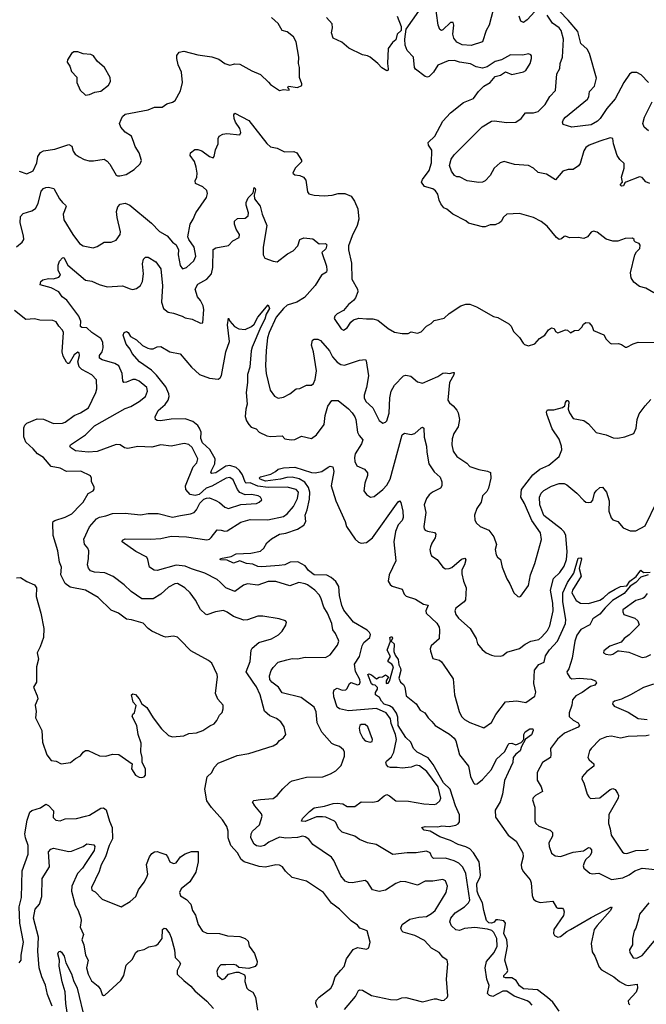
# Model space of a CAD drawing. Extents: x 2199565 to 2323334, y 894172 to 1018966.
# Tile 42 of 256: x 2236269 to 2241178, y 930759 to 938479. Entities that reach past the tile are written whole.
import ezdxf

# ---------------------------------------------------------------- set-up
doc = ezdxf.new("R2010")
doc.units = 0

msp = doc.modelspace()

# ---------------------------------------------------------------- linework, layer by layer
at = {"layer": '0CON10XD'}
for points in [[(2239978.9, 938555), (2239945.9, 938435), (2239923.2, 938395), (2239895.8, 938305), (2239805, 938277.5), (2239735, 938281), (2239695, 938302.4), (2239669.5, 938335), (2239663.1, 938365), (2239670.6, 938435), (2239665, 938456.2), (2239645, 938456), (2239585, 938398.6), (2239574.2, 938394.2), (2239561.7, 938401.7), (2239546.8, 938436.8), (2239520.3, 938625)], [(2239568, 937035), (2239554.3, 937064.3), (2239545, 937110), (2239527.4, 937137.4), (2239505, 937151.9), (2239441.3, 937171.3), (2239416.2, 937205), (2239424.2, 937225), (2239477.9, 937295), (2239495.6, 937355), (2239496.9, 937455), (2239471.9, 937495), (2239468.1, 937515), (2239520.8, 937565), (2239585, 937683.3), (2239643, 937747), (2239745, 937830), (2239825, 937861.2), (2239864.3, 937915.7), (2239905, 937956.7), (2239953.9, 937986.1), (2239995, 938033.8), (2240035, 938044), (2240075, 938070), (2240125, 938050), (2240215, 938070), (2240235, 938081.2), (2240267.5, 938135), (2240280, 938175), (2240280, 938195), (2240273.6, 938203.6), (2240255, 938210), (2240211.7, 938201.7), (2240115, 938203.3), (2240045, 938164), (2239995, 938150), (2239932, 938108), (2239895, 938098), (2239845, 938108), (2239801.9, 938131.9), (2239714.5, 938144.5), (2239675, 938159.2), (2239625, 938155.8), (2239545, 938120.8), (2239512.2, 938067.8), (2239477.6, 938032.4), (2239465, 938028), (2239445, 938032.5), (2239369.8, 938089.8), (2239362.2, 938105), (2239353.9, 938183.9), (2239305, 938237.5), (2239288.3, 938278.3), (2239286, 938325), (2239296.1, 938403.9), (2239396.5, 938545)], [(2239825, 937570.6), (2239892.2, 937637.8), (2239965, 937681.9), (2239985, 937685.4), (2240085, 937671.6), (2240155, 937676), (2240198.9, 937705), (2240231.5, 937748.5), (2240295, 937747.1), (2240331.1, 937758.9), (2240385, 937813.8), (2240422.8, 937877.2), (2240467.6, 937922.4), (2240477.5, 938055), (2240501.1, 938095), (2240504.5, 938135), (2240521.8, 938185), (2240528.2, 938325), (2240510.9, 938395), (2240496.7, 938415), (2240442, 938452), (2240400.9, 938515)], [(2240305, 938542.9), (2240245, 938476.8), (2240215, 938457.7), (2240195, 938465.7), (2240182.5, 938505)], [(2241196.7, 937985), (2241137.4, 938047.4), (2241105, 938065.7), (2241065, 938065.8), (2241047.4, 938052.6), (2241003.1, 937986.9), (2240935, 937859.1), (2240867.8, 937782.2), (2240817.5, 937705), (2240795, 937682.9), (2240745, 937654.3), (2240595.6, 937635.6), (2240527, 937657), (2240522.5, 937675), (2240530, 937695), (2240546.2, 937715), (2240716.4, 937855), (2240728.2, 937875), (2240734.1, 937915.9), (2240772.6, 937957.4), (2240789.3, 938020.7), (2240733.3, 938213.3), (2240715, 938247.1), (2240665, 938290.8), (2240640.9, 938385), (2240566, 938476), (2240497.1, 938545)], [(2236265, 937290), (2236325, 937271.2), (2236375, 937292.5), (2236402.9, 937355), (2236410, 937405), (2236433.2, 937436.8), (2236455, 937449.2), (2236545, 937463.3), (2236655, 937501.1), (2236677.5, 937487.5), (2236688.3, 937448.3), (2236703.8, 937423.8), (2236735, 937402.9), (2236775, 937382.5), (2236812.7, 937372.7), (2236847.7, 937372.3), (2236930, 937385), (2236955, 937370), (2236975, 937346.7), (2237025, 937260), (2237035, 937253.8), (2237053.9, 937253.9), (2237104.1, 937265.9), (2237165.9, 937304.1), (2237211.7, 937348.3), (2237223.3, 937375), (2237206, 937435), (2237173.8, 937485), (2237163.3, 937515), (2237143.8, 937565), (2237095.7, 937595.7), (2237060.8, 937635), (2237052, 937665), (2237063.2, 937696.8), (2237075, 937718.8), (2237095, 937737.1), (2237275, 937771.4), (2237325, 937792.5), (2237385, 937794), (2237420.5, 937819.5), (2237465, 937831.2), (2237486.7, 937845), (2237529.5, 937920.5), (2237544.1, 937985.9), (2237536.1, 938066.1), (2237510.6, 938125), (2237499.2, 938175), (2237501.2, 938198.8), (2237517.3, 938222.7), (2237555, 938230.8), (2237664.1, 938204.1), (2237775, 938186.2), (2237829.1, 938169.1), (2237875, 938134), (2237915, 938122), (2237955, 938132), (2237995, 938128.8), (2238087.5, 938077.5), (2238155, 938050), (2238219.3, 937989.3), (2238235, 937971.4), (2238305, 937922.5), (2238335, 937930), (2238380, 937925), (2238380, 937935), (2238370, 937945), (2238375, 937957.5), (2238445, 937947.5), (2238478.3, 937961.7), (2238480, 937975), (2238461.2, 938025), (2238461.2, 938105), (2238453.3, 938135), (2238455.8, 938185), (2238436, 938304), (2238414.2, 938344.2), (2238365, 938383.3), (2238325, 938393.3), (2238295, 938447.5), (2238242.5, 938495)], [(2239226.2, 938505), (2239256.4, 938426.4), (2239256.7, 938395), (2239227.5, 938365), (2239215, 938320), (2239190.7, 938299.3), (2239155, 938252.5), (2239150.6, 938135), (2239156.3, 938093.7), (2239155, 938083.8), (2239145, 938077.5), (2239105, 938102), (2239075.4, 938135.4), (2239015, 938184), (2238995, 938195.8), (2238954.3, 938204.3), (2238846.5, 938256.5), (2238791.7, 938301.7), (2238726.2, 938335), (2238712.5, 938375), (2238720, 938415), (2238717.5, 938445), (2238673.8, 938495)], [(2236785, 937886.7), (2236815, 937893.3), (2236858.8, 937911.2), (2236905, 937919.2), (2236963.8, 937965), (2236980, 937995), (2236976.7, 938025), (2236933.8, 938105), (2236875, 938152.5), (2236846.1, 938196.1), (2236825.9, 938205.9), (2236765, 938210), (2236725, 938226.7), (2236693, 938227), (2236675, 938212.5), (2236643.3, 938165), (2236640, 938145), (2236661.2, 938115), (2236675, 938072.5), (2236717.7, 938027.7), (2236716.2, 937985), (2236743.3, 937925), (2236785, 937886.7)], [(2241195, 937608.1), (2241160.8, 937635), (2241151.4, 937665), (2241164.4, 937715), (2241224.7, 937835.3)], [(2236245, 936696.9), (2236289.2, 936735), (2236300.6, 936755), (2236300, 936785), (2236272.7, 936885), (2236275.6, 936935), (2236295, 936958.1), (2236365, 936978.6), (2236392, 936998), (2236413.1, 937036.9), (2236437.1, 937132.9), (2236455, 937154.2), (2236475, 937164), (2236495.8, 937165.8), (2236537.5, 937155), (2236581.9, 937075), (2236605, 937044.2), (2236628.8, 937025), (2236634, 937015), (2236609.1, 936955), (2236615, 936908.8), (2236684.7, 936794.7), (2236737.1, 936725), (2236765, 936705.7), (2236845, 936690), (2236875, 936701.2), (2236930, 936735), (2236985, 936733.8), (2237025, 936748.8), (2237055, 936793.8), (2237057.9, 936815), (2237031.8, 936928.2), (2237027.1, 936975), (2237038.6, 937011.4), (2237055, 937032.5), (2237095, 937041.1), (2237132.5, 937025), (2237302.4, 936882.4), (2237365, 936816.7), (2237424.4, 936785), (2237465, 936734.5), (2237495, 936712.5), (2237514.1, 936675), (2237510.4, 936635), (2237525, 936550), (2237545, 936526.2), (2237575, 936535.7), (2237632.3, 936587.7), (2237647.7, 936625), (2237635.4, 936695), (2237593.6, 936755), (2237586.5, 936775), (2237604.6, 936875.4), (2237628.6, 936915), (2237648.1, 936965), (2237732, 937085), (2237739.2, 937115), (2237735, 937140), (2237705, 937168), (2237645.7, 937195), (2237644.4, 937214.4), (2237657.1, 937245), (2237660.4, 937275), (2237652.8, 937322.8), (2237637.3, 937367.3), (2237603.8, 937415), (2237606.7, 937435), (2237640.5, 937459.5), (2237665, 937462), (2237695, 937450), (2237755, 937406.2), (2237785, 937396.7), (2237793.3, 937405), (2237803, 937457), (2237824.3, 937505), (2237824.2, 937545.8), (2237832.5, 937565), (2237859.5, 937580.5), (2237893, 937587), (2237995, 937576.7), (2238000.8, 937595), (2237992.9, 937625), (2237960.6, 937675), (2237950, 937705), (2237947, 937733), (2237955, 937746.2), (2238065, 937686.9), (2238205, 937507.1), (2238235, 937482), (2238285, 937470), (2238343.6, 937443.6), (2238415.7, 937445.7), (2238440, 937435), (2238477.7, 937377.7), (2238478, 937365), (2238426.2, 937315), (2238410, 937275), (2238425, 937263.3), (2238465, 937256.7), (2238492.5, 937245), (2238509.5, 937219.5), (2238525, 937130), (2238535, 937113.3), (2238575, 937103.3), (2238655, 937098.6), (2238717.4, 937102.6), (2238765, 937117.1), (2238816.9, 937116.9), (2238865, 937093.8), (2238891.4, 937055), (2238917.1, 936995), (2238925.7, 936914.3), (2238914.2, 936865), (2238872.5, 936785), (2238846, 936705), (2238844.2, 936675), (2238869.5, 936569.5), (2238871.2, 936445), (2238916, 936365), (2238918, 936345), (2238901.2, 936298.8), (2238885, 936276.7), (2238844.1, 936245.9), (2238805, 936197.5), (2238755, 936172.5), (2238737.5, 936155), (2238733.8, 936135), (2238786.7, 936055), (2238805, 936043.3), (2238835, 936063.3), (2238862.7, 936107.3), (2238884.3, 936125.7), (2238925, 936138), (2238985, 936134), (2239035, 936134), (2239075, 936122.5), (2239155, 936056.2), (2239205, 936028.8), (2239265, 936017.5), (2239311.7, 936018.3), (2239335, 936030), (2239385, 936020), (2239415, 936032.5), (2239455, 936076.2), (2239493.6, 936096.4), (2239515, 936120), (2239595, 936138), (2239635, 936173.8), (2239725, 936236), (2239765, 936248), (2239795, 936248.8), (2239847.7, 936227.7), (2239981.7, 936151.7), (2240015, 936142.5), (2240100, 936095), (2240120, 936075), (2240137.5, 936035), (2240185, 935987.5), (2240213.6, 935943.6), (2240225, 935932.5), (2240255, 935922.5), (2240305, 935937.5), (2240340.7, 935979.3), (2240382.5, 936005), (2240412.3, 936047.7), (2240435, 936062.5), (2240456.4, 936056.4), (2240467.5, 936035), (2240485, 936022.5), (2240545, 936047.5), (2240560, 936045), (2240585, 936022.5), (2240615, 936042.5), (2240650, 936045), (2240673, 936067), (2240685, 936092.5), (2240705, 936103.3), (2240730.7, 936100.7), (2240753.6, 936073.6), (2240765, 936042.5), (2240845, 936007.5), (2240862.5, 935975), (2240895, 935942.5), (2240905, 935937.5), (2240959.3, 935939.3), (2240985, 935932.5), (2241015, 935910), (2241025, 935910), (2241075, 935937.5), (2241115, 935950), (2241255, 935948.8)], [(2241205, 937194.7), (2241175, 937207.5), (2241145, 937240.6), (2241125, 937246), (2241016.7, 937205), (2241009.3, 937200.7), (2240998.8, 937175), (2240985, 937172.5), (2240974.3, 937185), (2240992.5, 937205), (2240983.5, 937245), (2241005.6, 937315), (2241005, 937350), (2240971.7, 937381.7), (2240950, 937415), (2240920.5, 937505), (2240915, 937547.5), (2240895, 937552.5), (2240815, 937527.4), (2240730.8, 937495), (2240704, 937476), (2240688.9, 937451.1), (2240658.8, 937351.2), (2240648, 937332), (2240605, 937303.8), (2240565, 937304), (2240525, 937292), (2240466, 937224), (2240395, 937268.5), (2240330.2, 937280.2), (2240294, 937314), (2240254.7, 937334.7), (2240145, 937342.4), (2240065, 937365.5), (2240033.8, 937356.2), (2239986.4, 937313.7), (2239955, 937256), (2239916.7, 937215), (2239895, 937204), (2239865, 937201.2), (2239775, 937216.2), (2239715, 937247.5), (2239695, 937247.5), (2239675, 937257.5), (2239650.9, 937290.9), (2239635.7, 937335), (2239650, 937385), (2239672.2, 937417.8), (2239825, 937570.6)], [(2238601.3, 930731.3), (2238588.5, 930765), (2238592.4, 930787.6), (2238615.6, 930815), (2238705.8, 930885), (2238722.5, 930915), (2238741.4, 930975), (2238785, 931026.2), (2238810, 931055), (2238828.8, 931115), (2238882.1, 931187.9), (2238915, 931204.2), (2238985, 931191.2), (2239005, 931202.5), (2239016, 931245), (2238992.5, 931335), (2238935, 931356.2), (2238915, 931378), (2238865, 931414), (2238775.8, 931505), (2238711.7, 931551.7), (2238650, 931635), (2238515, 931724.2), (2238403.4, 931753.4), (2238351.3, 931801.3), (2238327, 931837), (2238305, 931850), (2238275, 931852.5), (2238195.4, 931834.6), (2238145, 931838.8), (2238026.9, 931876.9), (2238004.3, 931895), (2237976.7, 931945), (2237922.5, 932005), (2237902.5, 932065), (2237901.1, 932115), (2237892.4, 932152.4), (2237858.8, 932205), (2237770.7, 932300.7), (2237734.7, 932354.7), (2237719.1, 932445), (2237738.8, 932541.2), (2237774.3, 932575.7), (2237792, 932615), (2237825, 932648.8), (2237971.7, 932708.3), (2238064.2, 932725.8), (2238255, 932786.2), (2238285, 932803.3), (2238304.1, 932825.9), (2238335, 932846.7), (2238353.3, 932875), (2238340, 932935), (2238313.9, 932973.9), (2238279.7, 932999.7), (2238229.3, 933019.3), (2238187.9, 933057.9), (2238152.9, 933185), (2238125, 933248.6), (2238098.5, 933285), (2238043.6, 933365), (2238073.6, 933446.4), (2238083.1, 933535), (2238089.7, 933550.3), (2238143.6, 933596.4), (2238242.5, 933625), (2238296.7, 933655), (2238325, 933683.3), (2238355, 933732.5), (2238360, 933755), (2238352.5, 933765), (2238301.7, 933781.7), (2238175, 933802.5), (2238135, 933801.2), (2238055, 933772.5), (2238025, 933770), (2237945, 933798.8), (2237895, 933833.8), (2237865, 933846.2), (2237803.9, 933836.1), (2237735, 933813.3), (2237725, 933816.7), (2237685, 933854.2), (2237647, 933927), (2237605.8, 933985), (2237564, 934025), (2237505, 934056.7), (2237485, 934054.4), (2237435, 934030), (2237375, 933975.6), (2237315, 933937.3), (2237225, 933938.7), (2237141.8, 933995), (2237087.3, 934047.3), (2237002.2, 934112.2), (2236935, 934140.8), (2236855, 934147.7), (2236825, 934158.5), (2236807.9, 934177.9), (2236799.6, 934205), (2236808.5, 934255), (2236809.5, 934315), (2236802.2, 934335), (2236776.4, 934366.4), (2236772.5, 934405), (2236815, 934503.1), (2236870, 934565), (2236895, 934577.8), (2236945, 934587.5), (2236995, 934606.1), (2237095, 934610), (2237215, 934596.5), (2237275, 934606.7), (2237355, 934608.1), (2237465, 934578.8), (2237529.6, 934590.4), (2237607.5, 934605), (2237635, 934615.8), (2237655.5, 934634.5), (2237681.5, 934688.5), (2237710.6, 934719.4), (2237732.3, 934727.7), (2237755, 934729.2), (2237805, 934709.5), (2237833.3, 934693.3), (2237875, 934655.8), (2237905, 934645.7), (2238002.8, 934677.2), (2238125, 934684.3), (2238146.2, 934695), (2238166.2, 934715), (2238156.2, 934735), (2238136.7, 934745), (2238085, 934755.5), (2238035, 934752.7), (2237995, 934770.4), (2237974.4, 934794.4), (2237941.3, 934871.3), (2237915, 934890), (2237886.3, 934883.7), (2237775, 934821.5), (2237731.2, 934805), (2237674.3, 934755.7), (2237645, 934747.1), (2237605, 934755.6), (2237570.5, 934795), (2237567.3, 934825), (2237628, 934972), (2237656.7, 935005), (2237665.5, 935035), (2237621.4, 935125), (2237595, 935146.9), (2237556.9, 935156.9), (2237455, 935134.4), (2237375, 935144.3), (2237305, 935127.8), (2237195, 935131.5), (2237115, 935115.7), (2237090.9, 935120.9), (2237055, 935144.3), (2237025, 935148.9), (2236875, 935092.7), (2236805, 935087.9), (2236705, 935098.9), (2236666.7, 935125), (2236661.2, 935135), (2236666.7, 935145), (2236785, 935224.3), (2236855.7, 935295), (2237095, 935430.5), (2237140, 935445), (2237205.9, 935484.1), (2237254.3, 935525), (2237271.5, 935565), (2237265, 935594), (2237205, 935644.4), (2237175, 935658.2), (2237155, 935657.3), (2237105, 935635.6), (2237084.4, 935634.4), (2237077.4, 935647.4), (2237071.9, 935705), (2237045.5, 935765), (2237013.7, 935783.7), (2236915, 935812.2), (2236893.6, 935825), (2236894, 935845), (2236916, 935875), (2236923.2, 935905), (2236920.1, 935950.1), (2236905, 935979.5), (2236835, 936026.4), (2236795, 936062.2), (2236755, 936065.6), (2236745, 936074.3), (2236747.7, 936115), (2236733.5, 936153.5), (2236639.2, 936279.2), (2236602, 936305), (2236576.9, 936345), (2236515, 936376.1), (2236430.7, 936400.7), (2236435.6, 936425), (2236451.2, 936438.8), (2236495, 936448.5), (2236532.7, 936447.3), (2236575, 936460), (2236588.8, 936475), (2236571.5, 936515), (2236569.4, 936555), (2236582, 936585), (2236605, 936611.2), (2236615, 936613.3), (2236646.9, 936555), (2236785, 936437.5), (2236835, 936427.5), (2236891.3, 936401.3), (2236955, 936384.3), (2237075, 936390.8), (2237135, 936367.5), (2237155, 936364), (2237185, 936370), (2237215, 936394.2), (2237232.2, 936425), (2237238.8, 936485), (2237231.5, 936565), (2237238.9, 936601.1), (2237254.3, 936615.7), (2237275, 936616), (2237335, 936581.2), (2237374.2, 936525), (2237388, 936392), (2237380, 936265), (2237394.7, 936214.7), (2237431.2, 936185), (2237475, 936177.1), (2237542.9, 936152.9), (2237565, 936141.9), (2237619.7, 936129.7), (2237685, 936098.8), (2237705, 936102.5), (2237711.5, 936205), (2237707.3, 936235), (2237686.8, 936276.8), (2237662.7, 936305), (2237644.6, 936365), (2237665.8, 936405), (2237735, 936443.3), (2237772.9, 936487.1), (2237781.8, 936535), (2237784.5, 936675.5), (2237805, 936690), (2237905, 936708), (2237938.8, 936745), (2237988.8, 936771.2), (2237991.2, 936795), (2237965, 936836.7), (2237951.5, 936875), (2237951.5, 936898.5), (2237975, 936919.2), (2238035, 936922.9), (2238059.2, 936940.8), (2238062.1, 936965), (2238042.7, 937025), (2238042.2, 937045), (2238058.6, 937081.4), (2238098.5, 937121.5), (2238105, 937162), (2238115, 937156), (2238116.8, 937143.3), (2238106.2, 937103.8), (2238108.8, 937075), (2238154, 937016), (2238167.7, 936955), (2238206.2, 936865), (2238177.1, 936695), (2238176.9, 936635), (2238188.8, 936608.8), (2238254.3, 936584.3), (2238285, 936580), (2238367.4, 936642.6), (2238411.9, 936665), (2238449.2, 936705), (2238464.2, 936755), (2238495, 936768.9), (2238565, 936760), (2238615, 936720.8), (2238665, 936723.1), (2238675, 936712.5), (2238667.3, 936682.7), (2238636.1, 936653.9), (2238671.5, 936545), (2238676.5, 936515), (2238672, 936498), (2238634.6, 936475.4), (2238584.2, 936395), (2238500.7, 936299.3), (2238440.6, 936265), (2238365, 936240), (2238336.7, 936215), (2238278.8, 936145), (2238222.5, 936025), (2238211.6, 935985), (2238198.8, 935885), (2238194.7, 935765), (2238201.2, 935705), (2238232.2, 935575), (2238265, 935525.8), (2238295, 935511.9), (2238335, 935518.6), (2238386.7, 935545), (2238435, 935583.8), (2238465, 935588), (2238515, 935614), (2238555.8, 935614.2), (2238570, 935625), (2238585, 935657.5), (2238593.3, 935725), (2238570.7, 935875), (2238554.5, 935925.5), (2238563.8, 935965), (2238575, 935973.8), (2238605, 935972.9), (2238625, 935962.5), (2238695, 935881.9), (2238719.6, 935835), (2238755, 935794.4), (2238785, 935775.5), (2238815, 935771.1), (2238930.3, 935809.7), (2238977.5, 935815), (2238983.9, 935803.9), (2239002.7, 935685), (2238985.3, 935594.7), (2238966.5, 935535), (2238966.5, 935515), (2238980.6, 935485), (2239035.6, 935435), (2239085, 935336.2), (2239115, 935316.2), (2239135, 935322), (2239145, 935333.8), (2239163.9, 935393.9), (2239168.8, 935515), (2239178.5, 935565), (2239205, 935612.2), (2239275, 935685.6), (2239295, 935692.2), (2239332.6, 935682.6), (2239385, 935640), (2239425, 935628), (2239545, 935680), (2239585, 935707.3), (2239605, 935710.5), (2239636.2, 935703.8), (2239665, 935713.3), (2239671.7, 935711.7), (2239670, 935695), (2239636.4, 935635), (2239624.3, 935495), (2239635.8, 935475), (2239665, 935452), (2239695, 935416.2), (2239705.4, 935395.4), (2239714.5, 935345), (2239703.2, 935286.8), (2239669.2, 935235), (2239657.3, 935192.7), (2239654.3, 935144.3), (2239664.6, 935094.6), (2239692.9, 935055), (2239770.9, 935000.9), (2239796.3, 934976.3), (2239865, 934952.5), (2239935, 934940), (2239958, 934928), (2239960.8, 934885), (2239943.1, 934805), (2239929.6, 934780.4), (2239896, 934745), (2239883.9, 934696.1), (2239850, 934645), (2239832.5, 934595), (2239833.6, 934556.4), (2239845, 934533.3), (2239876.7, 934505), (2239945.5, 934475.5), (2239982.5, 934425), (2240004.5, 934365), (2239993.9, 934325), (2240002.9, 934282.9), (2240012.5, 934265), (2240036.7, 934245), (2240048.8, 934185)], [(2241237.4, 936337.4), (2241175, 936374.5), (2241125, 936385.4), (2241079.5, 936419.5), (2241058.8, 936455), (2241055.3, 936495), (2241089.6, 936635), (2241100.8, 936659.2), (2241127.8, 936685), (2241131.2, 936711.2), (2241123.6, 936723.6), (2241092.5, 936735), (2241082.5, 936745), (2241082.5, 936755), (2241070, 936765), (2241013, 936763), (2240955, 936740.8), (2240915, 936742.5), (2240865, 936757.5), (2240793.6, 936813.6), (2240765, 936820), (2240745, 936813.3), (2240716.7, 936775), (2240688.3, 936761.7), (2240645, 936771.2), (2240577, 936767), (2240545, 936780), (2240535, 936778.8), (2240515, 936761.2), (2240495, 936756.2), (2240475, 936770), (2240400.9, 936860.9), (2240355, 936897.5), (2240295, 936928), (2240185, 936958.8), (2240085, 936953.3), (2240058.8, 936931.2), (2240040, 936895), (2240027.5, 936885), (2239995, 936871.2), (2239955, 936870), (2239915.6, 936854.4), (2239895, 936854.4), (2239784.5, 936884.5), (2239765, 936900.8), (2239663.6, 936953.6), (2239615, 936992), (2239592.4, 937002.4), (2239568, 937035)], [(2236245, 934102.5), (2236275, 934104), (2236325, 934073.8), (2236385, 934048.8), (2236401.2, 934025), (2236397.5, 933955), (2236434.3, 933825), (2236458, 933705), (2236456, 933635), (2236429.7, 933560.3), (2236405.8, 933515), (2236415.8, 933465), (2236400.8, 933405), (2236401.2, 933285), (2236376, 933245), (2236405, 933177.5), (2236410, 933155), (2236391.2, 933105), (2236398.8, 933055), (2236394, 933005), (2236442, 932905), (2236447.5, 932815), (2236481.2, 932715), (2236515, 932670), (2236555, 932666.2), (2236595, 932643.8), (2236667.5, 932655), (2236705, 932686.2), (2236744.1, 932705.9), (2236765, 932736.7), (2236785, 932748), (2236805, 932748.8), (2236895, 932706.7), (2236945, 932704), (2236995, 932718.8), (2237045, 932716), (2237150, 932645), (2237146.2, 932605), (2237176.7, 932555), (2237205, 932538.8), (2237225, 932536.2), (2237245, 932542.5), (2237253.8, 932556.2), (2237254.1, 932604.1), (2237229.2, 932655), (2237227.5, 932695), (2237217.3, 932737.3), (2237220.8, 932805), (2237197.1, 932875), (2237185.6, 932945.6), (2237150.8, 933015), (2237155, 933032.5), (2237167.5, 933045), (2237181.7, 933101.7), (2237158.3, 933128.3), (2237144, 933185), (2237156.1, 933193.9), (2237175, 933188), (2237205.8, 933155), (2237226.7, 933115), (2237265.6, 933085.6), (2237315.7, 933005), (2237379.7, 932919.7), (2237435.7, 932865.7), (2237465, 932855.8), (2237555, 932864.2), (2237595, 932881.2), (2237655, 932886), (2237705, 932904.2), (2237757.9, 932942.1), (2237791.9, 932958.1), (2237814, 932985), (2237833.3, 933025), (2237854.3, 933045.7), (2237864.2, 933075), (2237864.1, 933104.1), (2237822.4, 933152.4), (2237802.5, 933195), (2237818.6, 933325), (2237815.9, 933344.1), (2237775, 933432.5), (2237747.5, 933455), (2237610.9, 933530.9), (2237526.8, 933616.8), (2237505, 933636), (2237475, 933646), (2237415, 933636), (2237395, 933641.2), (2237305, 933684), (2237275.6, 933705.6), (2237236.8, 933746.8), (2237145, 933772.5), (2237105, 933777.5), (2237043.3, 933825), (2236985, 933849.2), (2236885, 933949.5), (2236785, 934006.7), (2236665, 934030), (2236625, 934056.9), (2236592.2, 934125), (2236596, 934185), (2236580.8, 934225), (2236568.6, 934315), (2236531.1, 934435), (2236527.9, 934532.1), (2236532.5, 934545), (2236545, 934552.9), (2236625, 934578.8), (2236676.7, 934605), (2236744.6, 934675.4), (2236765, 934696.2), (2236805, 934764.2), (2236845, 934783.8), (2236852.3, 934797.7), (2236852, 934815), (2236832, 934855), (2236832, 934885), (2236825, 934903.3), (2236749.1, 934939.1), (2236635, 934936.8), (2236585, 934963.1), (2236515, 934976.5), (2236455.5, 935045), (2236408.5, 935075), (2236374.6, 935115), (2236316.2, 935165), (2236302.1, 935207.9), (2236300.6, 935279.4), (2236309.9, 935300.1), (2236325, 935314.5), (2236405, 935348.4), (2236455, 935345.4), (2236535, 935312.9), (2236603.6, 935316.4), (2236626, 935324), (2236695.3, 935374.7), (2236746, 935395), (2236809.2, 935435), (2236864.4, 935555), (2236873.1, 935585), (2236870, 935655), (2236833, 935693), (2236755, 935737.1), (2236735.5, 935755.5), (2236724.2, 935795), (2236738.6, 935845), (2236735, 935866.7), (2236725, 935871.2), (2236695, 935850), (2236656, 935784), (2236645, 935781.9), (2236635, 935793.8), (2236610.2, 935840.2), (2236600.6, 935875), (2236612.3, 936025), (2236605, 936044.2), (2236575.7, 936075), (2236555, 936108.8), (2236528.9, 936118.9), (2236426.2, 936123.8), (2236385, 936132.1), (2236316.6, 936126.6), (2236229.2, 936199.2)], [(2238812.8, 930717.2), (2238899.8, 930820.2), (2238923.6, 930866.4), (2238935, 930872.5), (2238955, 930870), (2239025, 930826.7), (2239175, 930795.7), (2239225, 930794.2), (2239261.7, 930808.3), (2239295, 930812.9), (2239425, 930778.8), (2239515, 930801.2), (2239535, 930801.2), (2239575, 930788), (2239595, 930791.2), (2239618.8, 930811.2), (2239624.1, 930825.9), (2239613, 930957), (2239622.5, 931075), (2239618, 931105), (2239585, 931129.2), (2239555, 931164.3), (2239495, 931200), (2239439.8, 931259.8), (2239365, 931299.4), (2239273.3, 931325), (2239262, 931335), (2239255.8, 931355), (2239266, 931385), (2239325, 931425.6), (2239395, 931442.5), (2239455, 931447.5), (2239495, 931469.5), (2239524.4, 931495), (2239610, 931635), (2239620, 931685), (2239605, 931727.5), (2239585, 931736.9), (2239505, 931724.4), (2239445.6, 931724.4), (2239385, 931692), (2239295, 931718.1), (2239255, 931720.6), (2239215, 931706.9), (2239135, 931653.5), (2239085, 931643.8), (2239034.2, 931655), (2238995.7, 931715), (2238975, 931728.1), (2238875, 931712.3), (2238845, 931713.8), (2238818.9, 931725), (2238785.7, 931765.7), (2238730.5, 931885), (2238711.5, 931911.5), (2238565, 932012.5), (2238533.8, 932053.8), (2238505, 932072.2), (2238485, 932076.4), (2238445, 932066.9), (2238355, 932061.1), (2238305, 932068.6), (2238221.2, 932028.8), (2238185.8, 932005), (2238155, 931996.4), (2238125, 932000), (2238106.9, 932015), (2238079.4, 932065), (2238081.4, 932095), (2238092.5, 932115), (2238147.8, 932165), (2238169.2, 932235), (2238163.2, 932253.2), (2238110, 932315), (2238093.9, 932346.1), (2238104.3, 932355.7), (2238155, 932364.2), (2238255, 932372), (2238285, 932395.8), (2238330.8, 932449.2), (2238385, 932500.6), (2238405, 932510), (2238515, 932540.6), (2238645, 932542), (2238705, 932566.2), (2238745, 932590), (2238787.9, 932632.1), (2238813.8, 932705), (2238813.8, 932735), (2238806.2, 932755), (2238775, 932780), (2238735, 932791.9), (2238715, 932804.3), (2238635, 932893.5), (2238600, 932965), (2238592.7, 933052.7), (2238575, 933089.5), (2238475, 933164.5), (2238325, 933201.9), (2238296.3, 933246.3), (2238245, 933284.5), (2238227.8, 933305), (2238225.5, 933334.5), (2238238.6, 933375), (2238255, 933399.2), (2238295, 933440), (2238360.7, 933459.3), (2238405, 933470.7), (2238445, 933468), (2238505, 933479.3), (2238665, 933477.5), (2238701.2, 933498.8), (2238759.2, 933575), (2238769.2, 933605), (2238765.7, 933615), (2238744.3, 933665), (2238721.9, 933695), (2238714.4, 933745), (2238680, 933825), (2238652.1, 933872.1), (2238629.5, 933945), (2238615, 933970), (2238581.9, 934005), (2238525, 934046.5), (2238505, 934056.4), (2238455, 934066.2), (2238385, 934039.6), (2238275, 934073.2), (2238215, 934073.1), (2238134.6, 934045.4), (2238055, 934054.1), (2238022.2, 934045), (2237955, 933995.6), (2237885, 934024.7), (2237838.6, 934068.6), (2237815, 934089.5), (2237720.3, 934140.3), (2237615, 934172.5), (2237565, 934194.7), (2237495, 934201.5), (2237345, 934158.8), (2237322.3, 934162.3), (2237285.8, 934185.8), (2237273.8, 934245), (2237263.9, 934263.9), (2237179.1, 934309.1), (2237071.5, 934385), (2237075, 934398.1), (2237095, 934407.8), (2237295, 934404.6), (2237375, 934410.4), (2237455, 934430.4), (2237575, 934422.9), (2237735, 934400.8), (2237755, 934406.9), (2237770.3, 934419.7), (2237815, 934478.6), (2237847, 934477), (2237875, 934468.5), (2237895, 934471.8), (2238001.4, 934538.6), (2238075, 934560), (2238213, 934557), (2238335, 934583.2), (2238365, 934605.5), (2238415, 934660.6), (2238445.2, 934724.8), (2238454.1, 934774.1), (2238435.2, 934795.2), (2238365, 934814.3), (2238215, 934810.1), (2238135, 934822.4), (2238075, 934847.2), (2238044.5, 934844.5), (2238035, 934853.1), (2238015, 934911.2), (2237990.7, 934945), (2237965, 934967.2), (2237915, 934984.1), (2237885, 934978.8), (2237805, 934926), (2237770.9, 934920.9), (2237766.8, 934926.8), (2237770.8, 934945), (2237799.1, 934995), (2237800.2, 935035), (2237758.1, 935108.1), (2237700.6, 935160.6), (2237689.3, 935195), (2237689.5, 935245), (2237676.8, 935276.8), (2237665, 935296.2), (2237625, 935327.7), (2237565, 935348.5), (2237455, 935347.5), (2237373, 935333), (2237345, 935336.2), (2237333.9, 935343.9), (2237331.2, 935365), (2237354.2, 935415), (2237408.5, 935461.5), (2237431.8, 935495), (2237440, 935525), (2237438.2, 935545), (2237415, 935599.1), (2237340.8, 935690.8), (2237300.5, 935730.5), (2237208.2, 935795), (2237151.1, 935861.1), (2237135.3, 935895.3), (2237103.3, 935935), (2237078.8, 936005), (2237088, 936025), (2237105, 936034.2), (2237119.2, 936025), (2237136.7, 935995), (2237185, 935968), (2237230, 935925), (2237272.4, 935902.4), (2237295, 935897.1), (2237315, 935898.6), (2237345.7, 935914.3), (2237375, 935915.8), (2237445, 935873.8), (2237525, 935858.8), (2237614.7, 935754.7), (2237677.2, 935697.2), (2237756.9, 935666.9), (2237825, 935660.6), (2237839.5, 935670.5), (2237850.3, 935689.7), (2237883.5, 935875), (2237911.9, 935955), (2237896.9, 936085), (2237905, 936137.5), (2237916.2, 936115), (2237952.4, 936072.4), (2237985.8, 936054.2), (2238035, 936050.8), (2238085, 936074.2), (2238105, 936091.4), (2238133.5, 936145), (2238215, 936243.3), (2238226.4, 936215), (2238200.5, 936169.5), (2238189.9, 936130.1), (2238158.5, 936071.5), (2238089.3, 935910.7), (2238082.2, 935882.2), (2238073.1, 935755), (2238052.6, 935697.4), (2238052.9, 935635), (2238044.2, 935555), (2238051.1, 935465), (2238040.4, 935425), (2238036.4, 935366.4), (2238045, 935333.8), (2238064, 935305), (2238083.4, 935283.4), (2238121.3, 935271.3), (2238145, 935244.2), (2238205, 935215.6), (2238235, 935211.1), (2238325, 935215.8), (2238345, 935192.5), (2238395, 935183.3), (2238425, 935187.5), (2238475.8, 935214.2), (2238555, 935194.3), (2238595, 935222.5), (2238653.8, 935305), (2238662.1, 935375), (2238682.7, 935447.3)], [(2240048.8, 934185), (2240084.4, 934094.4), (2240110, 934055), (2240140, 933985), (2240172.5, 933955), (2240185, 933953.3), (2240195, 933960), (2240255, 934042.5), (2240270.8, 934125), (2240305.5, 934214.5), (2240357.7, 934402.3), (2240348.6, 934455), (2240282.5, 934552.5), (2240225, 934684.2), (2240194.7, 934734.7), (2240199.6, 934795), (2240289.3, 934910.7), (2240345.2, 934954.8), (2240415.8, 934985), (2240495.8, 935055), (2240515.8, 935105), (2240513.3, 935135), (2240495, 935190), (2240441.9, 935271.9), (2240398, 935385), (2240396.2, 935405), (2240405, 935418.8), (2240455, 935418.9), (2240522.7, 935437.3), (2240539.7, 935450.3), (2240545, 935477.5), (2240555, 935493.8), (2240565, 935493.3), (2240570.3, 935480.3), (2240567.1, 935425), (2240575.7, 935395), (2240605, 935352), (2240688.8, 935335), (2240725, 935310), (2240785, 935242.5), (2240865, 935224), (2240918.8, 935198.8), (2240955, 935198.1), (2241011.2, 935208.8), (2241080, 935235), (2241098.6, 935275), (2241105.7, 935345), (2241121.7, 935388.3), (2241168.7, 935451.3), (2241215, 935500)], [(2238682.7, 935447.3), (2238715, 935493.8), (2238765, 935494), (2238845, 935428.1), (2238875, 935397.1), (2238894.5, 935365), (2238902.1, 935345), (2238914.7, 935245), (2238928.2, 935218.2), (2238957.3, 935185), (2238945.8, 935154.2), (2238897.5, 935075), (2238890.8, 935045), (2238893.5, 935015), (2238910, 934980), (2238970, 934955), (2238992.7, 934925), (2238994.6, 934905), (2238973.3, 934845), (2238966, 934785), (2238985, 934756.2), (2239017.5, 934735), (2239045, 934739.4), (2239113.3, 934795), (2239145, 934828.1), (2239172.1, 934875), (2239265.7, 935224.3), (2239285, 935237.5), (2239335.9, 935225.9), (2239364, 935235), (2239415, 935278.9), (2239425, 935282.9), (2239435, 935276.2), (2239436.9, 935205), (2239455.5, 935135), (2239457.6, 935087.6), (2239474.3, 934995), (2239515, 934933.8), (2239562.3, 934892.3), (2239576, 934855), (2239576, 934825), (2239565, 934806), (2239504, 934775), (2239476.2, 934753.8), (2239455.6, 934725), (2239437.1, 934675), (2239450.9, 934615), (2239434.2, 934505), (2239437, 934487), (2239445.6, 934475.6), (2239465, 934467.1), (2239518.2, 934458.2), (2239528.9, 934445), (2239523.6, 934415), (2239496.9, 934375), (2239486.9, 934345), (2239483.1, 934325), (2239488, 934295), (2239496.1, 934276.1), (2239540, 934245), (2239585, 934186.7), (2239605, 934173.8), (2239635, 934176), (2239655, 934184.4), (2239731.3, 934248.7), (2239757.6, 934257.6), (2239763.6, 934243.6), (2239753.3, 934205), (2239731.8, 934165), (2239733.1, 934133.1), (2239745.4, 934075.4), (2239766.7, 934025), (2239760.8, 933929.2), (2239751.9, 933915), (2239686, 933865), (2239678.6, 933845), (2239685.7, 933815), (2239706, 933785), (2239797.5, 933705), (2239845.9, 933625.9), (2239856, 933585), (2239891.7, 933541.7), (2239922.5, 933515), (2239965, 933496.7), (2239985, 933490), (2240035, 933487.5), (2240055, 933494.2), (2240085, 933519.2), (2240185, 933548), (2240228.3, 933581.7), (2240273.7, 933606.3), (2240335, 933620), (2240360.5, 933639.5), (2240405, 933688.9), (2240421.8, 933725), (2240449.7, 933845), (2240446.2, 933905), (2240427.5, 934005), (2240452.3, 934097.7), (2240500, 934145), (2240535, 934193.1), (2240553.1, 934246.9), (2240557.5, 934305), (2240547.4, 934435), (2240534.1, 934464.1), (2240515, 934483.3), (2240375, 934592.3), (2240344.5, 934675), (2240342.7, 934735), (2240355, 934766.2), (2240375, 934786), (2240435, 934822), (2240495, 934842.5), (2240535, 934840.8), (2240555, 934830.8), (2240634.2, 934765), (2240687.7, 934707.7), (2240705, 934696.7), (2240725, 934693.8), (2240745, 934696.7), (2240759.7, 934710.3), (2240773, 934767), (2240784.3, 934785.7), (2240815, 934810), (2240835, 934812.5), (2240865.8, 934775), (2240886.8, 934706.8), (2240883.8, 934625), (2240902.5, 934572.5), (2240915, 934558), (2240955, 934544), (2240996, 934495), (2241052.1, 934472.1), (2241095, 934470), (2241170.4, 934509.6), (2241261.7, 934698.3)], [(2240285, 930753.1), (2240265, 930772.7), (2240245, 930785.4), (2240142.3, 930822.3), (2240085, 930861.5), (2240055, 930860.4), (2239975, 930820.4), (2239948.8, 930828.8), (2239934.7, 930844.7), (2239946.5, 930905), (2239928.6, 930955), (2239914.5, 931045.5), (2239925.5, 931095), (2239986.2, 931165), (2240009.6, 931215), (2240007.7, 931275), (2239982.4, 931322.4), (2239967, 931337), (2239935, 931348.5), (2239835, 931361.6), (2239755, 931354.2), (2239715, 931338.5), (2239685, 931341.9), (2239651.8, 931375), (2239638.9, 931405), (2239645.6, 931435), (2239680, 931475), (2239755, 931522.5), (2239786.5, 931555), (2239794.4, 931575), (2239765.3, 931785), (2239741.8, 931835), (2239708.9, 931865), (2239673.8, 931883.8), (2239605, 931904.1), (2239511.3, 931901.3), (2239498.2, 931915), (2239485.3, 931945.3), (2239455, 931959.2), (2239375, 931945.5), (2239304.6, 931945.4), (2239193.6, 931933.6), (2239061.9, 932011.9), (2238995, 932025.5), (2238931.4, 932051.4), (2238895, 932076), (2238795, 932109.2), (2238766.7, 932136.7), (2238745, 932184.3), (2238735, 932193.8), (2238666.2, 932226.2), (2238641.1, 932228.9), (2238595, 932227.7), (2238505, 932191.9), (2238475.8, 932195), (2238483.5, 932215), (2238538.7, 932271.3), (2238575, 932299), (2238658.3, 932311.7), (2238725, 932332.8), (2238756.2, 932336.2), (2238800.5, 932330.5), (2238835, 932309.2), (2238895, 932309.4), (2238945, 932345.8), (2239035, 932344.3), (2239075, 932350.6), (2239125, 932394.2), (2239145, 932402.5), (2239165, 932394.2), (2239215, 932353.1), (2239315, 932352.1), (2239435, 932331.2), (2239515, 932324.5), (2239535, 932331.1), (2239561.1, 932355), (2239568.8, 932375), (2239547.6, 932465), (2239457.7, 932585), (2239402.2, 932627.8), (2239375, 932634.1), (2239335, 932618.3), (2239265, 932609.3), (2239226.1, 932616.1), (2239174.5, 932614.5), (2239155, 932620.8), (2239142.9, 932635), (2239137.5, 932655), (2239142, 932665), (2239181.3, 932698.7), (2239199.7, 932735), (2239222.2, 932835), (2239213.3, 932875), (2239180.2, 932960.2), (2239175, 932997.3), (2239139.6, 933045), (2239065, 933077.2), (2238845, 933060.9), (2238775, 933076), (2238755, 933088.8), (2238730.3, 933170.3), (2238728.4, 933205), (2238733.8, 933225), (2238755, 933236.7), (2238795, 933222.2), (2238824.2, 933225), (2238835.4, 933235), (2238853.3, 933275), (2238865, 933281.5), (2238915, 933264.7), (2238931.3, 933268.7), (2238937.2, 933285), (2238934.6, 933305), (2238899.2, 933369.2), (2238892.5, 933425), (2238930.5, 933485), (2238951, 933569), (2238965.7, 933594.3), (2239011.2, 933635), (2239017.3, 933657.3), (2239009.1, 933675), (2238991.3, 933691.3), (2238885.2, 933755.2), (2238808.8, 933848.8), (2238793, 933885), (2238774.8, 933965), (2238768.6, 934035), (2238745, 934073.1), (2238709.6, 934105), (2238675, 934123.6), (2238575, 934126.6), (2238531.1, 934161.1), (2238505, 934196.1), (2238447.9, 934227.9), (2238387.5, 934225), (2238345, 934205.6), (2238301.1, 934198.9), (2238165, 934189.1), (2238135, 934192.2), (2238095, 934210.4), (2238045, 934214.5), (2238025, 934223.1), (2237995, 934235.7), (2237945, 934217.3), (2237895, 934241.2), (2237845, 934242.7), (2237840, 934245), (2237843.3, 934255), (2237925, 934268.9), (2237965, 934289.5), (2238080, 934295), (2238155, 934312.2), (2238181.4, 934335), (2238205, 934376.7), (2238241.3, 934408.7), (2238305, 934444.4), (2238355, 934453.6), (2238445.9, 934484.1), (2238495.4, 934514.6), (2238511.5, 934545), (2238505.5, 934595), (2238521.3, 934635), (2238540.6, 934719.4), (2238542.6, 934775), (2238531.3, 934811.3), (2238503.3, 934853.3), (2238459.6, 934879.6), (2238405, 934890.5), (2238361, 934889), (2238313.3, 934875), (2238195, 934860), (2238153.3, 934875), (2238146.2, 934885), (2238154.4, 934895.6), (2238237.5, 934915), (2238272.5, 934935), (2238294.4, 934955.6), (2238335, 934965.7), (2238425, 934970), (2238555, 934927.9), (2238585, 934924.5), (2238636.7, 934935), (2238685, 934970.8), (2238702.7, 934977.3), (2238721.9, 934971.9), (2238729.1, 934935), (2238708.2, 934825), (2238744.7, 934705), (2238820, 934545), (2238830.6, 934505), (2238896, 934406), (2238922.6, 934382.6), (2238945, 934374.5), (2238985, 934378.9), (2239034.2, 934415), (2239235, 934698.8)], [(2239235, 934698.8), (2239245, 934706.7), (2239254.2, 934694.2), (2239271.6, 934625), (2239274.2, 934575), (2239265, 934552.7), (2239235, 934516.7), (2239212.8, 934465), (2239200.4, 934385), (2239215.4, 934235), (2239164.5, 934125), (2239157.1, 934075), (2239170.2, 934050.2), (2239186.4, 934036.4), (2239264.4, 934014.4), (2239280.6, 933975), (2239298, 933958), (2239368.8, 933935), (2239433.3, 933895), (2239468.1, 933888.1), (2239451.1, 933845), (2239454.2, 933825), (2239537.4, 933747.4), (2239554.6, 933715), (2239557.5, 933695), (2239555.5, 933624.5), (2239492, 933568), (2239484.6, 933545), (2239486.6, 933526.6), (2239505, 933470), (2239557, 933457), (2239573.3, 933445), (2239592.5, 933417.5), (2239665, 933310), (2239675.8, 933185), (2239711.9, 933055), (2239731.4, 933015), (2239755, 932991.9), (2239795, 932968.6), (2239905, 932925.8), (2239965, 932968.6), (2240000, 933030), (2240075, 933131.4), (2240165, 933138.6), (2240235, 933123.8), (2240303.8, 933175), (2240312.9, 933205), (2240296.2, 933275), (2240301.3, 933378.7), (2240335, 933422.5), (2240378.1, 933441.9), (2240389.3, 933490.7), (2240421.1, 933538.9), (2240482.9, 933605), (2240525, 933696.9), (2240545, 933744.3), (2240549, 933775), (2240524.4, 933915), (2240524.8, 933985), (2240562, 934065), (2240609.9, 934140.1), (2240645, 934256.7), (2240665, 934260), (2240670.9, 934250.9), (2240652, 934175), (2240667.8, 934115), (2240600.5, 934005), (2240594.5, 933985), (2240629.2, 933925), (2240663.4, 933903.4), (2240725, 933902.5), (2240815, 933927.5), (2240843.6, 933945), (2240885, 933983.8), (2240935, 934014.6), (2240975, 934033.3), (2241025, 934040.8), (2241050, 934075), (2241098.2, 934111.8), (2241135, 934163.8), (2241155, 934143.3), (2241208, 934148)], [(2241193.8, 934125), (2241135, 934108), (2241097.3, 934065), (2241052.4, 934037.6), (2241005, 933980.8), (2240914.5, 933925.5), (2240855, 933867.1), (2240815, 933817.5), (2240758, 933782), (2240736, 933735), (2240665, 933696.2), (2240634, 933654), (2240618.5, 933605), (2240596.4, 933473.6), (2240572.2, 933387.8), (2240554.3, 933365), (2240558, 933355), (2240579.8, 933319.8), (2240595, 933310.5), (2240655, 933316.9), (2240745, 933307.5), (2240781.2, 933295), (2240788.8, 933278.8), (2240775, 933260), (2240740.3, 933249.7), (2240675, 933203.2), (2240625, 933178.2), (2240601.1, 933145), (2240594.7, 933105), (2240573.8, 933045), (2240575, 933016.2), (2240605, 932986.7), (2240644, 932965), (2240654.3, 932945), (2240645, 932931.9), (2240538, 932885), (2240483.1, 932836.9), (2240426.7, 932765), (2240431.5, 932715), (2240427.3, 932692.8), (2240364.6, 932655.4), (2240324.2, 932575), (2240323.5, 932515), (2240355.5, 932465), (2240364.1, 932425.9), (2240309.2, 932395), (2240292.2, 932377.8), (2240287.5, 932362.5), (2240304.4, 932305), (2240304, 932195), (2240312, 932175), (2240335, 932154.4), (2240425, 932123.6), (2240443.2, 932105), (2240442.1, 932077.9), (2240414.3, 932025), (2240417.5, 931995), (2240434.4, 931944.4), (2240465, 931922.5), (2240505, 931917.1), (2240605, 931952.2), (2240685, 931963.1), (2240725, 931986.9), (2240736.5, 931986.5), (2240748.9, 931968.9), (2240747.9, 931945), (2240736.3, 931923.7), (2240704.4, 931895), (2240694.4, 931875), (2240684.2, 931845), (2240688, 931825), (2240735, 931785.7), (2240755, 931781.4), (2240805, 931785.6), (2240905, 931737.1), (2240995, 931749.2), (2241045, 931772.7), (2241087.5, 931805), (2241145, 931827.1), (2241275, 931813.9)], [(2241185, 933979.2), (2241162.3, 933947.7), (2241150.7, 933939.3), (2241095, 933924.4), (2240995, 933852.5), (2240993.8, 933835), (2241003.3, 933815), (2241088.8, 933785), (2241111.2, 933765), (2241121.2, 933735), (2241045, 933654.3), (2241005, 933625.8), (2240981.9, 933598.1), (2240893, 933567), (2240845, 933530), (2240842.5, 933515), (2240860, 933505), (2240895, 933500), (2240915, 933504.2), (2240955, 933531.2), (2240965, 933531.2), (2241040.5, 933520.5), (2241147, 933477), (2241178, 933482), (2241215, 933502)], [(2240495, 930703.6), (2240445.2, 930775), (2240405, 930812.2), (2240325, 930872.4), (2240215, 930881.1), (2240184.1, 930904.1), (2240159.5, 930945), (2240125, 930966.2), (2240075, 930966.1), (2240062.1, 930972.1), (2240061.6, 930985), (2240088.5, 931011.5), (2240094, 931025), (2240070.2, 931105), (2240090.5, 931215), (2240086.2, 931265), (2240062.4, 931315), (2240074.3, 931395), (2240061.9, 931411.9), (2240015, 931421.8), (2240000.2, 931419.8), (2239985, 931402.2), (2239965, 931393.9), (2239945, 931398.5), (2239926.9, 931415), (2239904.4, 931495), (2239895, 931554.6), (2239862.3, 931615), (2239854.1, 931645), (2239850.4, 931705), (2239876.7, 931755), (2239880.4, 931775), (2239867.5, 931875), (2239825, 931946.5), (2239795, 931976.4), (2239765, 931993.8), (2239705, 932011.2), (2239643.7, 932043.7), (2239561.8, 932071.8), (2239485, 932116.7), (2239438.8, 932125), (2239420, 932145), (2239447, 932153), (2239545, 932150), (2239575, 932158.8), (2239633.4, 932153.4), (2239686.9, 932163.1), (2239705, 932173.6), (2239715, 932190), (2239714.8, 932245), (2239684, 932315), (2239642.4, 932445), (2239589.2, 932495), (2239509, 932639), (2239470.3, 932690.3), (2239382.1, 932735), (2239353.5, 932765), (2239332.8, 932812.8), (2239295, 932851.8), (2239235.3, 932945), (2239231.1, 933008.9), (2239220.2, 933040.2), (2239192.2, 933082.2), (2239165, 933098.5), (2239125, 933111.1), (2239103.1, 933135), (2239088.8, 933165), (2239056, 933185), (2239055.9, 933204.1), (2239071.7, 933228.3), (2239071.7, 933241.7), (2239055, 933260), (2239035, 933262.5), (2239025, 933272.5), (2238997.5, 933345), (2239005, 933350), (2239025, 933342.5), (2239065, 933310), (2239085, 933323.3), (2239112.5, 933327.5), (2239135, 933342.5), (2239157.5, 933325), (2239140, 933295), (2239140, 933275), (2239155, 933277.5), (2239165, 933292.5), (2239197.5, 933405), (2239183.8, 933425), (2239156.7, 933445), (2239156.2, 933455), (2239172.9, 933485), (2239148.1, 933535), (2239173.3, 933605), (2239170, 933635), (2239185, 933641.2), (2239189.5, 933630.5), (2239180, 933605), (2239204, 933585), (2239200, 933525), (2239210, 933495), (2239233.4, 933463.4), (2239239.5, 933419.5), (2239252.9, 933395), (2239254.2, 933375.8), (2239238.8, 933315), (2239253.3, 933285), (2239276.4, 933266.4), (2239287.5, 933245), (2239296.4, 933176.4), (2239373.9, 933113.9), (2239406.1, 933066.1), (2239442.5, 933045), (2239468.8, 933005), (2239497.5, 932975), (2239525, 932944), (2239636.6, 932876.6), (2239674.2, 932845), (2239685.6, 932825), (2239715.6, 932715), (2239784.2, 932625), (2239800, 932545), (2239824.4, 932495), (2239835.8, 932484.2), (2239852.7, 932487.3), (2239895, 932521.2), (2239965, 932600), (2240005, 932679.4), (2240069.2, 932740.8), (2240095, 932795.4), (2240105, 932803.5), (2240125, 932806.7), (2240155, 932793.3), (2240198, 932812), (2240217.5, 932835), (2240220, 932875), (2240230, 932895), (2240265, 932918.5), (2240288.5, 932918.5), (2240292.2, 932905), (2240277.8, 932872.2), (2240233, 932837), (2240200.9, 932779.1), (2240190, 932745), (2240155, 932720.8), (2240135.6, 932695), (2240131.9, 932655), (2240096.7, 932576.7), (2240067.4, 932512.6), (2240052.5, 932405), (2240034.3, 932345), (2239995, 932280), (2239996.2, 932225), (2240097.1, 932085), (2240158.3, 932038.3), (2240211.4, 931945), (2240212.5, 931915), (2240198.5, 931855), (2240201.5, 931825), (2240216.2, 931796.2), (2240267.1, 931735), (2240275, 931710), (2240285, 931612.5), (2240295, 931584), (2240315, 931566.9), (2240346.4, 931556.4), (2240447, 931567), (2240475, 931518.8), (2240485, 931512.9), (2240522.5, 931512.5), (2240530.7, 931500.7), (2240536, 931485), (2240528.6, 931455), (2240453.1, 931345), (2240450, 931315), (2240458.3, 931298.3), (2240485, 931285.8), (2240505, 931290.8), (2240555, 931330), (2240584.6, 931345.4), (2240745, 931438.8), (2240905, 931522.5), (2240908.8, 931515), (2240895, 931490.8), (2240792.3, 931377.8), (2240770.8, 931345), (2240746.9, 931235), (2240755, 931168.8), (2240775.3, 931135.3), (2240809.4, 931049.4), (2240828.1, 931028.1), (2240925, 930974.6), (2240968.1, 930938.1), (2241015, 930911.2), (2241035, 930907.1), (2241107.7, 930917.7), (2241108.8, 930885), (2241097.5, 930855), (2241036, 930785), (2241040, 930765), (2241050, 930755)], [(2241235, 933270), (2241155, 933243.3), (2241055.6, 933184.4), (2240985, 933151.1), (2240930, 933135), (2240916.2, 933125), (2240913.8, 933115), (2240927.3, 933097.3), (2241035, 933050.5), (2241115, 932998.5), (2241185, 932992.9)], [(2239015, 932814.4), (2239030.5, 932819.5), (2239032.9, 932835), (2238995.6, 932935), (2238975, 932952.7), (2238945, 932952.5), (2238933.1, 932945), (2238928.9, 932925), (2238935, 932893.3), (2238957.5, 932845), (2238974.5, 932824.5), (2239015, 932814.4)], [(2241200.5, 932869.5), (2241177.3, 932862.7), (2241035, 932858.9), (2240975, 932846.5), (2240905, 932860.4), (2240866.2, 932855), (2240815, 932834.6), (2240745.8, 932765), (2240734.3, 932745), (2240721.2, 932695), (2240731.2, 932675), (2240767.8, 932645), (2240767.8, 932625), (2240713.1, 932585), (2240675, 932542.5), (2240674, 932525), (2240689.2, 932495), (2240716.2, 932405), (2240726.7, 932385), (2240742, 932372), (2240815, 932377.8), (2240895, 932442.3), (2240915, 932450.7), (2240935, 932441.8), (2240953.4, 932415), (2240961.1, 932395), (2240956.7, 932375), (2240885, 932246.7), (2240880.9, 932175), (2240895.5, 932135), (2240903.9, 932083.9), (2240992.8, 931952.8), (2241005, 931944.3), (2241025, 931941.5), (2241095, 931964.7), (2241172.9, 931967.1), (2241195, 931973.8)], [(2236265, 931083.3), (2236281.2, 931105), (2236280, 931145), (2236299.5, 931245), (2236270.5, 931395), (2236265.8, 931524.2), (2236284.2, 931595.8), (2236288, 931805), (2236336.2, 931935), (2236335.3, 932005), (2236313.8, 932065), (2236309.6, 932095), (2236327, 932203), (2236349.1, 932265), (2236365, 932278.2), (2236431.4, 932298.6), (2236475, 932327.1), (2236495, 932318.6), (2236534.4, 932275), (2236532.2, 932222.2), (2236551.7, 932201.7), (2236585, 932198), (2236625, 932211.9), (2236715, 932214.5), (2236785, 932234.5), (2236815, 932240.5), (2236905, 932296.5), (2236925, 932300), (2236946, 932284), (2236971.8, 932195), (2236993.8, 932145), (2236995.2, 932054.8), (2236970.8, 932005), (2236940.4, 931915), (2236907.4, 931852.6), (2236891.3, 931798.7), (2236830.4, 931675), (2236835, 931652.9), (2236859.3, 931639.3), (2236915, 931582.2), (2237065, 931523.8), (2237135, 931563.8), (2237178, 931605), (2237200.8, 931655), (2237244.6, 931715.4), (2237265, 931756.7), (2237271.9, 931778.1), (2237263.6, 931855), (2237285.7, 931915), (2237305, 931940), (2237325, 931954), (2237347.3, 931957.3), (2237375, 931946.7), (2237415, 931932.5), (2237427.7, 931917.7), (2237445.8, 931875.8), (2237475, 931862.5), (2237495, 931868), (2237530, 931915), (2237565, 931939.2), (2237615, 931956.2), (2237666.1, 931956.1), (2237666.7, 931875), (2237650, 931795), (2237602, 931718), (2237534.2, 931665), (2237522, 931635), (2237528.8, 931608.8), (2237575, 931580), (2237608.8, 931545), (2237623.8, 931495), (2237647, 931457), (2237666.2, 931385), (2237702.1, 931332.1), (2237735, 931317.1), (2237834.5, 931314.5), (2237896.8, 931296.8), (2237995, 931291.1), (2238035, 931275.7), (2238058, 931255), (2238068, 931215), (2238107.4, 931157.4), (2238129.1, 931095), (2238127.9, 931072.1), (2238115, 931056), (2238065, 931039.2), (2237985, 931047.5), (2237965, 931066.7), (2237945, 931071.2), (2237885, 931068.8)], [(2236524.5, 930745), (2236487.9, 930835), (2236471.1, 930908.9), (2236442.5, 930975), (2236421.8, 931045), (2236411.1, 931175), (2236415.8, 931285.8), (2236378.2, 931435), (2236390.8, 931505), (2236422.9, 931545), (2236443.1, 931605), (2236445.4, 931744.6), (2236502.8, 931837.2), (2236495.3, 931955), (2236513.1, 931975), (2236535, 931982.5), (2236655, 931957.5), (2236675, 931960), (2236765, 931994.7), (2236795, 932017.9), (2236850.3, 932010.3), (2236858.8, 931995), (2236853.4, 931965), (2236785, 931861.5), (2236760.9, 931825), (2236722.5, 931785), (2236678.5, 931685), (2236673.9, 931645), (2236704.5, 931535), (2236726.2, 931495), (2236747.8, 931435), (2236751.1, 931415), (2236742.8, 931362.8), (2236767.8, 931305), (2236757.1, 931265), (2236772.2, 931225), (2236785.5, 931145), (2236804.6, 931105), (2236793.2, 931045), (2236806, 930995), (2236832.8, 930942.8), (2236885, 930901.3), (2236902.9, 930875), (2236915, 930836.2), (2236925, 930827.5), (2236935, 930830), (2237061.4, 930945), (2237086.2, 930983.8), (2237102.2, 931065), (2237151.3, 931108.7), (2237178.8, 931165), (2237195, 931176.7), (2237245, 931187.5), (2237281.7, 931208.3), (2237335, 931219.2), (2237355, 931234), (2237385.5, 931275), (2237388.8, 931345), (2237400, 931355), (2237415, 931352), (2237442.2, 931315), (2237455, 931281.2), (2237482.2, 931185), (2237488.1, 931125), (2237518, 931095), (2237529.2, 931075), (2237503.3, 931025), (2237502.5, 930995), (2237555, 930944.2), (2237611.1, 930901.1), (2237641.9, 930865), (2237735, 930782.2), (2237787.5, 930725)], [(2241198.9, 931555), (2241124.7, 931465.3), (2241117.1, 931425), (2241096.7, 931355), (2241082, 931335), (2241068.8, 931275), (2241068.8, 931225), (2241046.7, 931185), (2241048.8, 931165), (2241075, 931124), (2241105, 931120.8), (2241145, 931142.5), (2241280.2, 931299.8)], [(2236652.1, 930625), (2236630.7, 930765), (2236626, 930856), (2236602.2, 930935), (2236578.7, 931058.7), (2236581.4, 931105), (2236567.9, 931155), (2236575, 931172.9), (2236585, 931176), (2236596.8, 931166.8), (2236618, 931135), (2236630.8, 931085), (2236675, 930998), (2236690, 930945), (2236720, 930885), (2236779.7, 930635)], [(2237885, 931068.8), (2237845, 931067.5), (2237824.6, 931045.4), (2237812.9, 931015), (2237820, 930985), (2237855, 930954.2), (2237875, 930960), (2237905, 930994), (2237965, 931011.2), (2237985, 931010), (2238029.3, 930989.3), (2238036.2, 930975), (2238033.8, 930936.2), (2238048.8, 930885), (2238061.2, 930871.2), (2238096.7, 930855), (2238116.2, 930815), (2238132.3, 930712.3)]]:
    msp.add_lwpolyline(points, dxfattribs=at)

doc.saveas('drawing.dxf')
